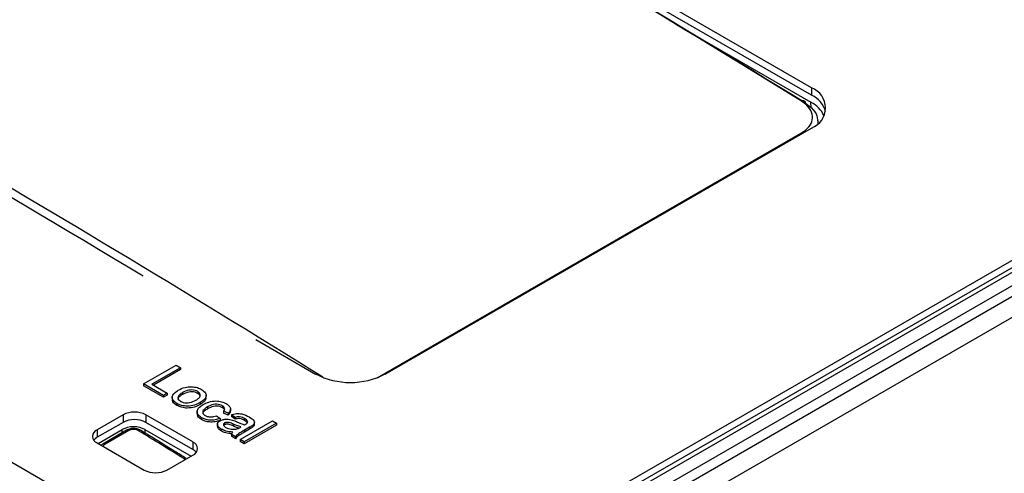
# Paper-space layout 'Sheet1' of a CAD drawing. Header units: millimetres. Extents: x 0 to 420, y 0 to 297.
# Tile 119 of 130: x 339.45 to 348.04, y 269.44 to 273.4. Entities that reach past the tile are written whole.
import ezdxf

# ---------------------------------------------------------------- set-up
doc = ezdxf.new("R2010")
doc.units = ezdxf.units.MM
doc.layers.add('SLD-0', color=179, linetype='Continuous')

psp = doc.layouts.new('Sheet1')

# ---------------------------------------------------------------- linework, layer by layer
at = {"layer": 'SLD-0', "color": 179, "linetype": 'Continuous', "lineweight": 25}
for p, q in [((346.3582, 272.8006), (339.1174, 276.9806)), ((346.3582, 272.7353), (339.1174, 276.9153)), ((340.3265, 268.9839), (332.4777, 273.515)), ((345.1772, 273.3535), (346.3518, 272.6755)), ((325.6611, 258.1164), (351.2833, 272.9077)), ((325.6611, 258.2324), (351.0824, 272.9077)), ((332.7322, 262.42), (350.9049, 272.9109)), ((351.3257, 272.836), (325.7035, 258.0446)), ((325.7389, 258.3175), (350.9049, 272.8455)), ((325.7448, 257.889), (351.5967, 272.813)), ((346.3582, 272.8006), (346.3582, 272.7353)), ((346.2695, 272.6839), (346.2761, 272.687)), ((346.2761, 272.687), (346.2825, 272.6886)), ((346.2825, 272.6886), (346.2883, 272.6886)), ((346.2883, 272.6886), (346.2934, 272.6869)), ((346.2934, 272.6869), (346.2976, 272.6838)), ((346.2976, 272.6838), (346.3007, 272.6792)), ((346.3007, 272.6792), (346.3027, 272.6733)), ((346.3027, 272.6733), (346.3034, 272.6664)), ((346.4153, 272.4904), (346.4138, 272.514)), ((342.6388, 270.3024), (346.3582, 272.4496)), ((341.5089, 270.6036), (342.0307, 270.3024)), ((340.5308, 270.2166), (340.8137, 270.3799)), ((340.8536, 270.3568), (340.6034, 270.2124)), ((340.8536, 270.3405), (340.6175, 270.2042)), ((340.8137, 270.3799), (340.8536, 270.3568)), ((340.8536, 270.3568), (340.8536, 270.3405)), ((340.5308, 270.2166), (340.5308, 270.2002)), ((340.7049, 270.1161), (340.5308, 270.2166)), ((340.7049, 270.0998), (340.5308, 270.2002)), ((340.6034, 270.2124), (340.7375, 270.1349)), ((340.7375, 270.1349), (340.7049, 270.1161)), ((340.7375, 270.1349), (340.7375, 270.1186)), ((340.87, 270.1402), (340.87, 270.1239)), ((341.0023, 270.1495), (341.0023, 270.1332)), ((340.7375, 270.1186), (340.7049, 270.0998)), ((340.7049, 270.1161), (340.7049, 270.0998)), ((340.7802, 270.1), (340.7802, 270.0795)), ((341.0251, 270.0539), (341.0251, 270.0376)), ((341.0752, 270.0967), (341.0752, 270.1171)), ((340.821, 270.0449), (340.821, 270.0285)), ((340.997, 269.974), (340.997, 269.9536)), ((341.0876, 270.0147), (341.0876, 269.9983)), ((341.2185, 270.0247), (341.2185, 270.0084)), ((341.2669, 269.9591), (341.2271, 269.9779)), ((341.2271, 269.9779), (341.2271, 269.9616)), ((341.2669, 269.9428), (341.2271, 269.9616)), ((341.2888, 269.9783), (341.2888, 269.9987)), ((340.352, 269.9457), (340.1257, 269.815)), ((340.352, 269.8803), (340.1257, 269.7497)), ((340.352, 269.9457), (340.352, 269.8803)), ((340.9601, 269.7089), (340.55, 269.9457)), ((340.55, 269.9457), (340.55, 269.8803)), ((340.9601, 269.6436), (340.55, 269.8803)), ((341.037, 269.9202), (341.037, 269.9038)), ((341.1654, 269.9382), (341.1981, 269.9151)), ((341.1981, 269.9151), (341.1981, 269.8988)), ((341.2367, 269.8747), (341.2367, 269.8583)), ((341.2669, 269.9591), (341.2669, 269.9428)), ((341.3286, 269.9235), (341.296, 269.9465)), ((341.296, 269.9465), (341.296, 269.9302)), ((341.3286, 269.9072), (341.296, 269.9302)), ((341.3286, 269.9235), (341.3286, 269.9072)), ((341.3721, 269.7309), (341.655, 269.8942)), ((341.4121, 269.913), (341.4121, 269.8966)), ((341.4974, 269.8606), (341.4974, 269.881)), ((341.655, 269.8942), (341.6912, 269.8733)), ((340.1257, 269.815), (340.1257, 269.7497)), ((340.1341, 269.6959), (340.3451, 269.8177)), ((340.3818, 269.8111), (340.1743, 269.6913)), ((340.4028, 269.8085), (340.1953, 269.6888)), ((340.5428, 269.8177), (340.9446, 269.5857)), ((341.1739, 269.8635), (341.1739, 269.8431)), ((341.2077, 269.8217), (341.2077, 269.8053)), ((341.2367, 269.8583), (341.2294, 269.8519)), ((341.3135, 269.8648), (341.3135, 269.8484)), ((341.3687, 269.8338), (341.3794, 269.8398)), ((341.6912, 269.8733), (341.4084, 269.71)), ((341.6912, 269.8569), (341.4084, 269.6937)), ((341.4553, 269.8376), (341.4111, 269.812)), ((341.4553, 269.8213), (341.4111, 269.7957)), ((341.4111, 269.812), (341.4111, 269.7957)), ((341.4553, 269.8376), (341.4553, 269.8213)), ((341.4846, 269.8565), (341.4846, 269.8402)), ((341.6912, 269.8733), (341.6912, 269.8569)), ((340.1083, 269.7375), (340.0967, 269.7252)), ((340.1257, 269.7497), (340.1083, 269.7375)), ((340.9601, 269.7089), (340.9601, 269.6436)), ((341.3322, 269.7539), (341.296, 269.7749)), ((341.296, 269.7749), (341.296, 269.7585)), ((341.3322, 269.7376), (341.296, 269.7585)), ((341.3322, 269.7539), (341.3322, 269.7376)), ((341.3721, 269.7309), (341.3721, 269.7146)), ((341.4084, 269.71), (341.3721, 269.7309)), ((341.4084, 269.6937), (341.3721, 269.7146)), ((341.4084, 269.71), (341.4084, 269.6937)), ((340.1257, 269.7007), (340.5358, 269.464)), ((340.9775, 269.6313), (340.9601, 269.6436)), ((340.9892, 269.6191), (340.9775, 269.6313)), ((340.7338, 269.464), (340.9601, 269.5946))]:
    psp.add_line(p, q, dxfattribs=at)
at = {"layer": 'SLD-0', "color": 8, "linetype": 'Continuous', "lineweight": 25}
for p, q in [((346.354, 272.6277), (346.3518, 272.6755)), ((342.5683, 270.2696), (346.2701, 272.4065)), ((346.276, 272.4022), (346.2701, 272.4065)), ((342.0929, 270.2727), (342.0943, 270.2736)), ((340.3451, 269.7899), (340.3451, 269.8177)), ((340.5428, 269.8177), (340.5428, 269.7872)), ((340.8915, 269.555), (340.8806, 269.5644))]:
    psp.add_line(p, q, dxfattribs=at)
at = {"layer": 'SLD-0', "color": 179, "linetype": 'Continuous', "lineweight": 25}
for centre, radius, start, end in [((346.2915, 272.6251), 0.1877, 290.78361, 69.21639), ((346.2595, 272.5272), 0.2303, 16.45743, 64.62867), ((346.2361, 272.4494), 0.254, 24.69078, 62.89766), ((342.3347, 270.8893), 0.6609, 242.60977, 297.39023), ((340.451, 269.7546), 0.2152, 62.60974, 117.38991), ((340.451, 269.6893), 0.2152, 62.60974, 117.38991), ((340.1474, 269.7579), 0.0611, 110.78293, 249.21813), ((340.4992, 269.7914), 0.0194, 64.63875, 126.79484), ((340.9384, 269.6517), 0.0611, 290.78482, 69.21623), ((340.6348, 269.655), 0.2152, 242.60912, 297.39053)]:
    psp.add_arc(centre, radius, start, end, dxfattribs=at)
at = {"layer": 'SLD-0', "color": 8, "linetype": 'Continuous', "lineweight": 25}
for centre, radius, start, end in [((340.3902, 269.7924), 0.0204, 51.96297, 114.14894), ((340.1827, 269.6726), 0.0205, 52.00845, 113.76864), ((340.8923, 269.5489), 0.0194, 65.20539, 126.8598)]:
    psp.add_arc(centre, radius, start, end, dxfattribs=at)
at = {"layer": 'SLD-0', "color": 179, "linetype": 'Continuous', "lineweight": 25}
for centre, major_axis, ratio, start_param, end_param in [((347.5571, 169.6006), (-71.1009, 111.7438), 0.546425, 5.435695, 5.512897), ((347.5924, 169.6231), (-71.0758, 111.7006), 0.546414, 5.435687, 5.475124), ((333.583, 161.5335), (-60.6569, 117.751), 0.606745, 5.48833, 5.565531), ((340.4439, 269.7603), (0.14, 0), 0.578871, 0.786768, 2.354825), ((342.1874, 166.5007), (-71.0797, 111.7099), 0.546423, 5.435897, 5.440094)]:
    psp.add_ellipse(centre, major_axis=major_axis, ratio=ratio, start_param=start_param, end_param=end_param, dxfattribs=at)
at = {"layer": 'SLD-0', "color": 8, "linetype": 'Continuous', "lineweight": 25}
psp.add_ellipse((333.5477, 161.5152), major_axis=(-60.6317, 117.7077), ratio=0.606756, start_param=5.504738, end_param=5.549147, dxfattribs=at)
at = {"layer": 'SLD-0', "color": 179, "linetype": 'Continuous', "lineweight": 25}
for points, knots in [([(346.2701, 272.4065), (346.2934, 272.4231), (346.3402, 272.4562), (346.3695, 272.5209), (346.3632, 272.5875), (346.3259, 272.6441), (346.2856, 272.6725), (346.2695, 272.6839)], [0, 0, 0, 0, 0.214138, 0.428294, 0.642567, 0.857049, 1, 1, 1, 1]), ([(346.3034, 272.6664), (346.3218, 272.6534), (346.3678, 272.6209), (346.408, 272.567), (346.4084, 272.5277), (346.4086, 272.5136)], [0, 0, 0, 0, 0.299964, 0.750039, 1, 1, 1, 1]), ([(340.821, 270.0449), (340.8075, 270.0545), (340.7804, 270.0739), (340.7775, 270.1102), (340.7998, 270.1396), (340.8223, 270.1539), (340.8336, 270.1611)], [0, 0, 0, 0, 0.279615, 0.558368, 0.778865, 1, 1, 1, 1]), ([(340.87, 270.1402), (340.8605, 270.1342), (340.8414, 270.1222), (340.8278, 270.1003), (340.8327, 270.0787), (340.8467, 270.0687), (340.8537, 270.0637)], [0, 0, 0, 0, 0.281133, 0.560388, 0.780158, 1, 1, 1, 1]), ([(340.8336, 270.1611), (340.8522, 270.1709), (340.8853, 270.1883), (340.9295, 270.1907), (340.949, 270.1918)], [0, 0, 0, 0, 0.5609656, 1, 1, 1, 1]), ([(341.0023, 270.1495), (340.9951, 270.153), (340.9807, 270.16), (340.9526, 270.1638), (340.9113, 270.1612), (340.887, 270.1489), (340.87, 270.1402)], [0, 0, 0, 0, 0.187133, 0.374026, 0.561106, 1, 1, 1, 1]), ([(341.0023, 270.1332), (340.9951, 270.1367), (340.9807, 270.1437), (340.9526, 270.1475), (340.9113, 270.1448), (340.887, 270.1325), (340.87, 270.1239)], [0, 0, 0, 0, 0.187133, 0.374026, 0.561106, 1, 1, 1, 1]), ([(340.949, 270.1918), (340.9671, 270.1899), (340.9996, 270.1865), (341.0242, 270.1739), (341.035, 270.1684)], [0, 0, 0, 0, 0.559034, 1, 1, 1, 1]), ([(340.9871, 270.0739), (340.9965, 270.0798), (341.0153, 270.0917), (341.0276, 270.1135), (341.023, 270.1347), (341.0092, 270.1446), (341.0023, 270.1495)], [0, 0, 0, 0, 0.281064, 0.560319, 0.780174, 1, 1, 1, 1]), ([(341.0244, 270.1017), (341.0239, 270.1072), (341.0228, 270.1191), (341.0095, 270.1282), (341.0023, 270.1332)], [0, 0, 0, 0, 0.461052, 1, 1, 1, 1]), ([(341.035, 270.1684), (341.0482, 270.1588), (341.0747, 270.1398), (341.078, 270.1044), (341.0581, 270.0751), (341.0361, 270.061), (341.0251, 270.0539)], [0, 0, 0, 0, 0.279557, 0.5586, 0.778987, 1, 1, 1, 1]), ([(340.821, 270.0285), (340.8064, 270.0382), (340.7828, 270.0538), (340.7838, 270.074), (340.7842, 270.0817)], [0, 0, 0, 0, 0.619254, 1, 1, 1, 1]), ([(341.0251, 270.0539), (341.0091, 270.0453), (340.9774, 270.0282), (340.9166, 270.0186), (340.8607, 270.0261), (340.8343, 270.0386), (340.821, 270.0449)], [0, 0, 0, 0, 0.281032, 0.55951, 0.7796, 1, 1, 1, 1]), ([(340.87, 270.1239), (340.8608, 270.1179), (340.8425, 270.106), (340.8283, 270.089), (340.831, 270.08), (340.8313, 270.0791)], [0, 0, 0, 0, 0.472854, 0.94255, 1, 1, 1, 1]), ([(340.8537, 270.0637), (340.861, 270.0602), (340.8756, 270.0531), (340.9041, 270.0496), (340.9457, 270.0526), (340.97, 270.0651), (340.9871, 270.0739)], [0, 0, 0, 0, 0.187049, 0.37394, 0.560979, 1, 1, 1, 1]), ([(341.0717, 270.0986), (341.0726, 270.0944), (341.0758, 270.0808), (341.0572, 270.0587), (341.0358, 270.0446), (341.0251, 270.0376)], [0, 0, 0, 0, 0.180566, 0.589702, 1, 1, 1, 1]), ([(341.0504, 270.035), (341.0663, 270.0432), (341.0981, 270.0594), (341.1572, 270.0699), (341.2121, 270.0621), (341.238, 270.0498), (341.2509, 270.0437)], [0, 0, 0, 0, 0.280835, 0.559671, 0.779579, 1, 1, 1, 1]), ([(341.0251, 270.0376), (341.0091, 270.029), (340.9774, 270.0118), (340.9166, 270.0023), (340.8607, 270.0098), (340.8343, 270.0223), (340.821, 270.0285)], [0, 0, 0, 0, 0.281032, 0.55951, 0.7796, 1, 1, 1, 1]), ([(341.037, 269.9202), (341.0236, 269.9298), (340.9967, 269.9489), (340.9947, 269.9848), (341.0169, 270.0138), (341.0392, 270.028), (341.0504, 270.035)], [0, 0, 0, 0, 0.279589, 0.558343, 0.778828, 1, 1, 1, 1]), ([(341.0876, 270.0147), (341.0782, 270.0088), (341.0593, 269.9971), (341.0433, 269.976), (341.0476, 269.9545), (341.0615, 269.9447), (341.0684, 269.9397)], [0, 0, 0, 0, 0.281286, 0.560544, 0.780113, 1, 1, 1, 1]), ([(341.0876, 269.9983), (341.0785, 269.9925), (341.0604, 269.9808), (341.0441, 269.9642), (341.0467, 269.955), (341.0471, 269.9536)], [0, 0, 0, 0, 0.4629875, 0.9226348, 1, 1, 1, 1]), ([(341.2185, 270.0247), (341.2114, 270.0283), (341.1971, 270.0353), (341.1691, 270.0392), (341.1281, 270.0358), (341.1043, 270.0234), (341.0876, 270.0147)], [0, 0, 0, 0, 0.187095, 0.373884, 0.560731, 1, 1, 1, 1]), ([(341.2185, 270.0084), (341.2114, 270.0119), (341.1971, 270.0189), (341.1691, 270.0228), (341.1281, 270.0195), (341.1043, 270.0071), (341.0876, 269.9983)], [0, 0, 0, 0, 0.187095, 0.373884, 0.560731, 1, 1, 1, 1]), ([(341.2271, 269.9779), (341.2309, 269.9822), (341.2384, 269.9908), (341.2388, 270.0045), (341.2315, 270.0163), (341.2228, 270.0219), (341.2185, 270.0247)], [0, 0, 0, 0, 0.280215, 0.559475, 0.779652, 1, 1, 1, 1]), ([(341.2369, 269.9827), (341.2372, 269.9848), (341.238, 269.9907), (341.2312, 269.9999), (341.2227, 270.0056), (341.2185, 270.0084)], [0, 0, 0, 0, 0.219896, 0.609796, 1, 1, 1, 1]), ([(341.2509, 270.0437), (341.2609, 270.0371), (341.2809, 270.0239), (341.2914, 269.9994), (341.2852, 269.9768), (341.273, 269.965), (341.2669, 269.9591)], [0, 0, 0, 0, 0.280261, 0.559442, 0.779548, 1, 1, 1, 1]), ([(341.2885, 269.9804), (341.2875, 269.9738), (341.2855, 269.9603), (341.2732, 269.9487), (341.2669, 269.9428)], [0, 0, 0, 0, 0.488591, 1, 1, 1, 1]), ([(341.037, 269.9038), (341.0225, 269.9134), (340.9993, 269.9286), (341.0006, 269.9484), (341.0011, 269.9558)], [0, 0, 0, 0, 0.626429, 1, 1, 1, 1]), ([(341.1981, 269.9151), (341.1839, 269.9101), (341.1556, 269.8999), (341.1081, 269.898), (341.0667, 269.9054), (341.0469, 269.9152), (341.037, 269.9202)], [0, 0, 0, 0, 0.2802108, 0.5595086, 0.7795803, 1, 1, 1, 1]), ([(341.1981, 269.8988), (341.1839, 269.8937), (341.1556, 269.8836), (341.1081, 269.8816), (341.0667, 269.889), (341.0469, 269.8989), (341.037, 269.9038)], [0, 0, 0, 0, 0.2802108, 0.5595086, 0.7795803, 1, 1, 1, 1]), ([(341.0684, 269.9397), (341.0762, 269.936), (341.0917, 269.9286), (341.1292, 269.9253), (341.1517, 269.9333), (341.1654, 269.9382)], [0, 0, 0, 0, 0.280901, 0.560903, 1, 1, 1, 1]), ([(341.2077, 269.8217), (341.1988, 269.8274), (341.181, 269.8389), (341.1712, 269.8604), (341.1781, 269.8804), (341.1917, 269.8898), (341.1984, 269.8944)], [0, 0, 0, 0, 0.280812, 0.559697, 0.779704, 1, 1, 1, 1]), ([(341.1984, 269.8944), (341.2069, 269.8984), (341.2237, 269.9063), (341.2633, 269.9108), (341.2893, 269.9044), (341.3051, 269.9005)], [0, 0, 0, 0, 0.28046, 0.560983, 1, 1, 1, 1]), ([(341.2367, 269.8747), (341.2337, 269.8725), (341.2277, 269.8681), (341.2258, 269.8596), (341.2301, 269.8477), (341.241, 269.8407), (341.2486, 269.8357)], [0, 0, 0, 0, 0.186568, 0.373471, 0.560599, 1, 1, 1, 1]), ([(341.3135, 269.8648), (341.3021, 269.8701), (341.2878, 269.8768), (341.2668, 269.8805), (341.2558, 269.8805), (341.2452, 269.8787), (341.2396, 269.876), (341.2367, 269.8747)], [0, 0, 0, 0, 0.500274, 0.625328, 0.750263, 0.875128, 1, 1, 1, 1]), ([(341.296, 269.9465), (341.3105, 269.9511), (341.3396, 269.9602), (341.4004, 269.954), (341.432, 269.9379), (341.4513, 269.9281)], [0, 0, 0, 0, 0.280431, 0.559308, 1, 1, 1, 1]), ([(341.3051, 269.9005), (341.3119, 269.8981), (341.3239, 269.8936), (341.3352, 269.8886), (341.3402, 269.8864)], [0, 0, 0, 0, 0.5599275, 1, 1, 1, 1]), ([(341.4121, 269.913), (341.4057, 269.9164), (341.393, 269.9233), (341.3704, 269.9301), (341.3472, 269.9287), (341.3348, 269.9253), (341.3286, 269.9235)], [0, 0, 0, 0, 0.280856, 0.559748, 0.77951, 1, 1, 1, 1]), ([(341.4121, 269.8966), (341.4057, 269.9001), (341.393, 269.907), (341.3704, 269.9137), (341.3472, 269.9124), (341.3348, 269.9089), (341.3286, 269.9072)], [0, 0, 0, 0, 0.280856, 0.559748, 0.77951, 1, 1, 1, 1]), ([(341.3402, 269.8864), (341.3529, 269.8806), (341.3757, 269.8704), (341.4008, 269.8623), (341.4118, 269.8587)], [0, 0, 0, 0, 0.5601873, 1, 1, 1, 1]), ([(341.4389, 269.8849), (341.4361, 269.8909), (341.4311, 269.9015), (341.4179, 269.9095), (341.4121, 269.913)], [0, 0, 0, 0, 0.557868, 1, 1, 1, 1]), ([(341.4349, 269.8747), (341.4331, 269.8785), (341.4289, 269.8869), (341.4181, 269.8932), (341.4121, 269.8966)], [0, 0, 0, 0, 0.446981, 1, 1, 1, 1]), ([(341.4204, 269.8635), (341.4261, 269.8669), (341.4362, 269.873), (341.438, 269.8813), (341.4389, 269.8849)], [0, 0, 0, 0, 0.561916, 1, 1, 1, 1]), ([(341.4513, 269.9281), (341.4691, 269.9166), (341.4941, 269.9006), (341.4995, 269.8724), (341.4896, 269.8618), (341.4846, 269.8565)], [0, 0, 0, 0, 0.559264, 0.779208, 1, 1, 1, 1]), ([(340.5071, 269.8085), (340.5062, 269.8093), (340.4973, 269.8169), (340.4722, 269.8239), (340.4354, 269.8276), (340.4028, 269.8227), (340.3878, 269.813), (340.3829, 269.8099)], [0, 0, 0, 0, 0.029133, 0.285913, 0.569479, 0.858606, 1, 1, 1, 1]), ([(340.4875, 269.807), (340.4842, 269.8087), (340.4759, 269.8133), (340.4589, 269.8177), (340.4386, 269.8188), (340.4185, 269.8159), (340.408, 269.811), (340.4028, 269.8085)], [0, 0, 0, 0, 0.139503, 0.354334, 0.569424, 0.784713, 1, 1, 1, 1]), ([(340.9006, 269.5664), (340.8679, 269.5867), (340.7368, 269.6678), (340.6058, 269.7485), (340.5075, 269.8089)], [0, 0, 0, 0, 0.249999, 1, 1, 1, 1]), ([(341.2077, 269.8053), (341.1985, 269.8111), (341.1803, 269.8224), (341.1762, 269.8377), (341.1742, 269.8452)], [0, 0, 0, 0, 0.508245, 1, 1, 1, 1]), ([(341.3105, 269.7958), (341.2889, 269.7976), (341.2503, 269.8009), (341.2207, 269.8153), (341.2077, 269.8217)], [0, 0, 0, 0, 0.559976, 1, 1, 1, 1]), ([(341.299, 269.7811), (341.2815, 269.7827), (341.247, 269.7858), (341.2206, 269.7989), (341.2077, 269.8053)], [0, 0, 0, 0, 0.509057, 1, 1, 1, 1]), ([(341.3135, 269.8484), (341.3021, 269.8538), (341.2878, 269.8604), (341.2668, 269.8641), (341.2558, 269.8642), (341.2452, 269.8624), (341.2396, 269.8597), (341.2367, 269.8583)], [0, 0, 0, 0, 0.500274, 0.625328, 0.750263, 0.875128, 1, 1, 1, 1]), ([(341.2486, 269.8357), (341.2629, 269.8293), (341.2885, 269.8177), (341.3205, 269.8195), (341.3346, 269.8203)], [0, 0, 0, 0, 0.559776, 1, 1, 1, 1]), ([(341.296, 269.7749), (341.2975, 269.7791), (341.3002, 269.7866), (341.3073, 269.793), (341.3105, 269.7958)], [0, 0, 0, 0, 0.5597285, 1, 1, 1, 1]), ([(341.3794, 269.8398), (341.3665, 269.8439), (341.3435, 269.8514), (341.3227, 269.8607), (341.3135, 269.8648)], [0, 0, 0, 0, 0.5597602, 1, 1, 1, 1]), ([(341.3609, 269.8298), (341.3543, 269.832), (341.3377, 269.8375), (341.3226, 269.8443), (341.3135, 269.8484)], [0, 0, 0, 0, 0.394654, 1, 1, 1, 1]), ([(341.4111, 269.812), (341.4008, 269.806), (341.3838, 269.7962), (341.3609, 269.7821), (341.3431, 269.7691), (341.3359, 269.759), (341.3322, 269.7539)], [0, 0, 0, 0, 0.340207, 0.560328, 0.780181, 1, 1, 1, 1]), ([(341.4111, 269.7957), (341.4008, 269.7897), (341.3838, 269.7798), (341.3609, 269.7657), (341.3431, 269.7528), (341.3359, 269.7427), (341.3322, 269.7376)], [0, 0, 0, 0, 0.340207, 0.560328, 0.780181, 1, 1, 1, 1]), ([(341.3346, 269.8203), (341.3417, 269.8223), (341.3543, 269.8257), (341.3643, 269.8313), (341.3687, 269.8338)], [0, 0, 0, 0, 0.559039, 1, 1, 1, 1]), ([(341.4118, 269.8587), (341.4134, 269.8596), (341.4163, 269.8612), (341.4192, 269.8628), (341.4204, 269.8635)], [0, 0, 0, 0, 0.559902, 1, 1, 1, 1]), ([(341.4846, 269.8565), (341.4794, 269.8528), (341.4703, 269.8462), (341.4599, 269.8402), (341.4553, 269.8376)], [0, 0, 0, 0, 0.559846, 1, 1, 1, 1]), ([(341.4846, 269.8402), (341.4794, 269.8365), (341.4703, 269.8299), (341.4599, 269.8239), (341.4553, 269.8213)], [0, 0, 0, 0, 0.559846, 1, 1, 1, 1]), ([(341.4957, 269.8626), (341.4961, 269.8606), (341.4979, 269.8526), (341.4903, 269.8455), (341.4846, 269.8402)], [0, 0, 0, 0, 0.254458, 1, 1, 1, 1]), ([(340.1747, 269.6909), (340.1735, 269.6904), (340.1679, 269.6882), (340.1641, 269.6838), (340.1612, 269.6802)], [0, 0, 0, 0, 0.2149674, 1, 1, 1, 1])]:
    psp.add_open_spline(points, degree=3, knots=knots, dxfattribs=at)
at = {"layer": 'SLD-0', "color": 8, "linetype": 'Continuous', "lineweight": 25}
psp.add_open_spline([(340.1953, 269.6888), (340.1924, 269.6868), (340.1852, 269.6819), (340.1794, 269.6752), (340.1791, 269.6706), (340.1791, 269.6699)], degree=3, knots=[0, 0, 0, 0, 0.3621765, 0.9135801, 1, 1, 1, 1], dxfattribs=at)

doc.saveas('drawing.dxf')
